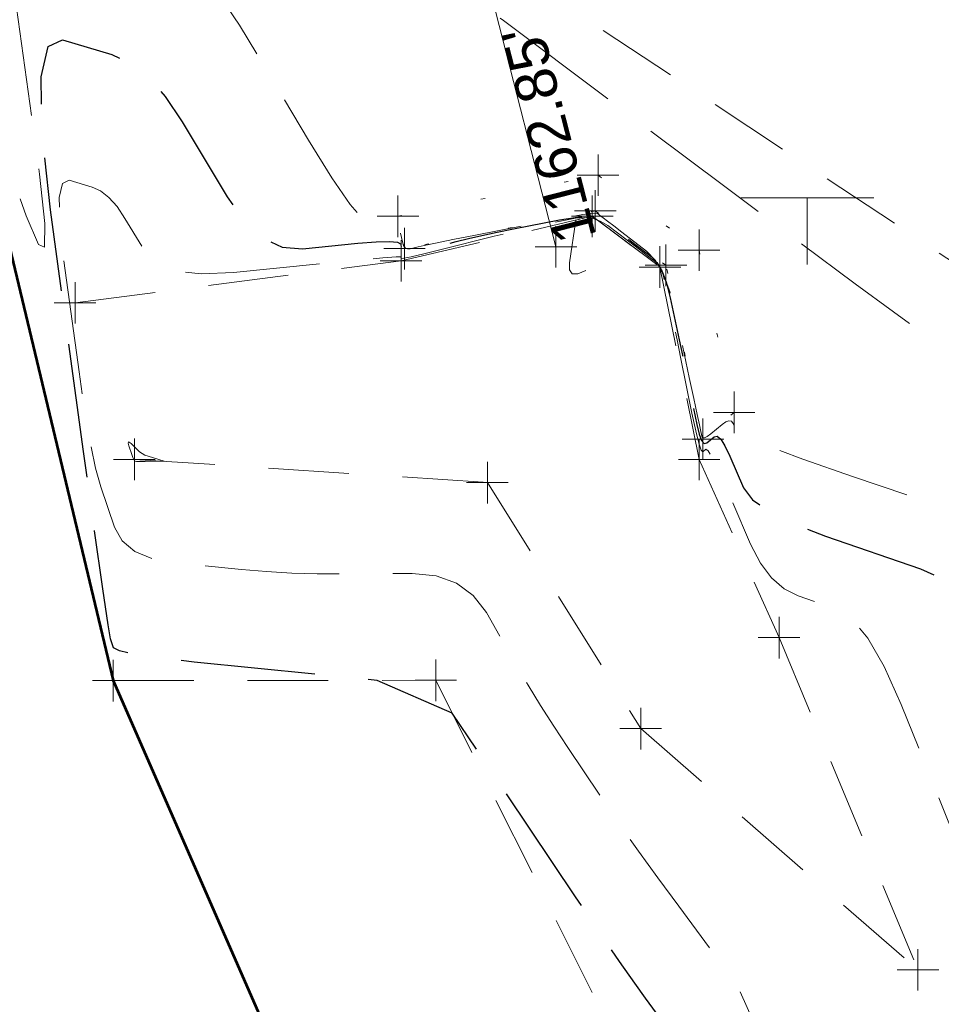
# Model space of a CAD drawing. Extents: x 2324380 to 2325559, y 691096 to 693386.
# Tile 47 of 92: x 2325053 to 2325075, y 692025 to 692048. Entities that reach past the tile are written whole.
import ezdxf
from ezdxf.enums import TextEntityAlignment as Align

# ---------------------------------------------------------------- set-up
doc = ezdxf.new("R2010")
doc.units = 0
doc.header["$MEASUREMENT"] = 0
for name, pattern in [('DGN Style 1', [1.942461, 0.003232, -1.939229]), ('DGN Style 2', [3.232049, 1.939229, -1.29282]), ('DGN Style 3', [4.524869, 3.232049, -1.29282]), ('DGN Style 5', [2.262434, 0.969615, -1.29282]), ('stormlineex', [0])]:
    doc.linetypes.add(name, pattern=pattern)
for name, color, linetype, lineweight in [('DR_X_Elev_Flow', 151, 'Continuous', 0), ('DR_X_Headwall', 120, 'DGN Style 1', 0), ('DR_X_Storm_Sewer', 151, 'DGN Style 5', 0), ('DT_X_Contour_Major', 132, 'DGN Style 3', 30), ('DT_X_Contour_Minor', 136, 'DGN Style 3', 0), ('DT_X_Terrain_Ground_Line', 92, 'DGN Style 3', 13), ('SN_X_Public', 3, 'Continuous', 0), ('SV_X_Toe_of_Slope', 193, 'DGN Style 2', 0), ('SV_X_Top_of_Bank', 97, 'DGN Style 2', 0)]:
    doc.layers.add(name, color=color, linetype=linetype, lineweight=lineweight)
doc.layers.add('SC_Scratch1 (Construction)', color=7, linetype='Continuous', lineweight=0, plot=False)
doc.layers.add('SV_X_Terrain_Boundary', color=7, linetype='Continuous', lineweight=53, plot=False)
doc.layers.add('SV_X_Shot_Marker (Construction)', color=40, linetype='Continuous', lineweight=0, transparency=0.5)
doc.styles.add('Style-Arial', font='arial.ttf')

# ---------------------------------------------------------------- blocks, each defined once
blk = doc.blocks.new('SVPT')
at = {"layer": 'SV_X_Shot_Marker (Construction)', "transparency": 33554495}
for p, q in [((0, 0.025), (0, -0.025)), ((-0.025, 0), (0.025, 0))]:
    blk.add_line(p, q, dxfattribs=at)
blk.add_point((0, 0), dxfattribs=at)
blk = doc.blocks.new('SVPT_1')
at = {"layer": 'SV_X_Shot_Marker (Construction)', "transparency": 33554495}
for p, q in [((0, 0.025), (0, -0.025)), ((-0.025, 0), (0.025, 0))]:
    blk.add_line(p, q, dxfattribs=at)
blk.add_point((0, 0), dxfattribs=at)
blk = doc.blocks.new('SGN1P_2')
at = {"layer": 'SN_X_Public', "color": 3, "linetype": 'Continuous', "lineweight": 0}
for p, q in [((0, 0.08), (0, -0.08)), ((0, 0), (-0.08, 0))]:
    blk.add_line(p, q, dxfattribs=at)
blk = doc.blocks.new('SVPT_557')
at = {"layer": 'SV_X_Shot_Marker (Construction)', "transparency": 33554495}
for p, q in [((0, 0.025), (0, -0.025)), ((-0.025, 0), (0.025, 0))]:
    blk.add_line(p, q, dxfattribs=at)
blk.add_point((0, 0), dxfattribs=at)
blk = doc.blocks.new('SVPT_558')
at = {"layer": 'SV_X_Shot_Marker (Construction)', "transparency": 33554495}
for p, q in [((0, 0.025), (0, -0.025)), ((-0.025, 0), (0.025, 0))]:
    blk.add_line(p, q, dxfattribs=at)
blk.add_point((0, 0), dxfattribs=at)
blk = doc.blocks.new('SVPT_559')
at = {"layer": 'SV_X_Shot_Marker (Construction)', "transparency": 33554495}
for p, q in [((0, 0.025), (0, -0.025)), ((-0.025, 0), (0.025, 0))]:
    blk.add_line(p, q, dxfattribs=at)
blk.add_point((0, 0), dxfattribs=at)
blk = doc.blocks.new('SVPT_560')
at = {"layer": 'SV_X_Shot_Marker (Construction)', "transparency": 33554495}
for p, q in [((0, 0.025), (0, -0.025)), ((-0.025, 0), (0.025, 0))]:
    blk.add_line(p, q, dxfattribs=at)
blk.add_point((0, 0), dxfattribs=at)
blk = doc.blocks.new('SVPT_561')
at = {"layer": 'SV_X_Shot_Marker (Construction)', "transparency": 33554495}
for p, q in [((0, 0.025), (0, -0.025)), ((-0.025, 0), (0.025, 0))]:
    blk.add_line(p, q, dxfattribs=at)
blk.add_point((0, 0), dxfattribs=at)
blk = doc.blocks.new('SVPT_562')
at = {"layer": 'SV_X_Shot_Marker (Construction)', "transparency": 33554495}
for p, q in [((0, 0.025), (0, -0.025)), ((-0.025, 0), (0.025, 0))]:
    blk.add_line(p, q, dxfattribs=at)
blk.add_point((0, 0), dxfattribs=at)
blk = doc.blocks.new('SVPT_563')
at = {"layer": 'SV_X_Shot_Marker (Construction)', "transparency": 33554495}
for p, q in [((0, 0.025), (0, -0.025)), ((-0.025, 0), (0.025, 0))]:
    blk.add_line(p, q, dxfattribs=at)
blk.add_point((0, 0), dxfattribs=at)
blk = doc.blocks.new('SVPT_564')
at = {"layer": 'SV_X_Shot_Marker (Construction)', "transparency": 33554495}
for p, q in [((0, 0.025), (0, -0.025)), ((-0.025, 0), (0.025, 0))]:
    blk.add_line(p, q, dxfattribs=at)
blk.add_point((0, 0), dxfattribs=at)
blk = doc.blocks.new('SVPT_565')
at = {"layer": 'SV_X_Shot_Marker (Construction)', "transparency": 33554495}
for p, q in [((0, 0.025), (0, -0.025)), ((-0.025, 0), (0.025, 0))]:
    blk.add_line(p, q, dxfattribs=at)
blk.add_point((0, 0), dxfattribs=at)
blk = doc.blocks.new('SVPT_566')
at = {"layer": 'SV_X_Shot_Marker (Construction)', "transparency": 33554495}
for p, q in [((0, 0.025), (0, -0.025)), ((-0.025, 0), (0.025, 0))]:
    blk.add_line(p, q, dxfattribs=at)
blk.add_point((0, 0), dxfattribs=at)
blk = doc.blocks.new('SVPT_567')
at = {"layer": 'SV_X_Shot_Marker (Construction)', "transparency": 33554495}
for p, q in [((0, 0.025), (0, -0.025)), ((-0.025, 0), (0.025, 0))]:
    blk.add_line(p, q, dxfattribs=at)
blk.add_point((0, 0), dxfattribs=at)
blk = doc.blocks.new('SVPT_568')
at = {"layer": 'SV_X_Shot_Marker (Construction)', "transparency": 33554495}
for p, q in [((0, 0.025), (0, -0.025)), ((-0.025, 0), (0.025, 0))]:
    blk.add_line(p, q, dxfattribs=at)
blk.add_point((0, 0), dxfattribs=at)
blk = doc.blocks.new('PIO_9')
at = {"layer": 'DR_X_Elev_Flow', "lineweight": 13}
for p, q in [((0, 0.025), (0, -0.025)), ((-0.025, 0), (0.025, 0))]:
    blk.add_line(p, q, dxfattribs=at)
blk.add_point((0, 0), dxfattribs=at)
blk = doc.blocks.new('SVPT_569')
at = {"layer": 'SV_X_Shot_Marker (Construction)', "transparency": 33554495}
for p, q in [((0, 0.025), (0, -0.025)), ((-0.025, 0), (0.025, 0))]:
    blk.add_line(p, q, dxfattribs=at)
blk.add_point((0, 0), dxfattribs=at)
blk = doc.blocks.new('SVPT_570')
at = {"layer": 'SV_X_Shot_Marker (Construction)', "transparency": 33554495}
for p, q in [((0, 0.025), (0, -0.025)), ((-0.025, 0), (0.025, 0))]:
    blk.add_line(p, q, dxfattribs=at)
blk.add_point((0, 0), dxfattribs=at)
blk = doc.blocks.new('SVPT_571')
at = {"layer": 'SV_X_Shot_Marker (Construction)', "transparency": 33554495}
for p, q in [((0, 0.025), (0, -0.025)), ((-0.025, 0), (0.025, 0))]:
    blk.add_line(p, q, dxfattribs=at)
blk.add_point((0, 0), dxfattribs=at)
blk = doc.blocks.new('SVPT_572')
at = {"layer": 'SV_X_Shot_Marker (Construction)', "transparency": 33554495}
for p, q in [((0, 0.025), (0, -0.025)), ((-0.025, 0), (0.025, 0))]:
    blk.add_line(p, q, dxfattribs=at)
blk.add_point((0, 0), dxfattribs=at)
blk = doc.blocks.new('SVPT_573')
at = {"layer": 'SV_X_Shot_Marker (Construction)', "transparency": 33554495}
for p, q in [((0, 0.025), (0, -0.025)), ((-0.025, 0), (0.025, 0))]:
    blk.add_line(p, q, dxfattribs=at)
blk.add_point((0, 0), dxfattribs=at)
blk = doc.blocks.new('SVPT_574')
at = {"layer": 'SV_X_Shot_Marker (Construction)', "transparency": 33554495}
for p, q in [((0, 0.025), (0, -0.025)), ((-0.025, 0), (0.025, 0))]:
    blk.add_line(p, q, dxfattribs=at)
blk.add_point((0, 0), dxfattribs=at)
blk = doc.blocks.new('SVPT_575')
at = {"layer": 'SV_X_Shot_Marker (Construction)', "transparency": 33554495}
for p, q in [((0, 0.025), (0, -0.025)), ((-0.025, 0), (0.025, 0))]:
    blk.add_line(p, q, dxfattribs=at)
blk.add_point((0, 0), dxfattribs=at)
blk = doc.blocks.new('*U775', base_point=(2325132.483, 691830.476, 1167.424))
at = {"layer": 'DT_X_Contour_Major', "elevation": 1165, "flags": 128}
blk.add_lwpolyline([(2325062.225, 692016.679), (2325074.373, 691999.657), (2325070.632, 692016.453), (2325069.905, 692019.637), (2325069.327, 692021.991), (2325068.898, 692023.513), (2325068.618, 692024.206), (2325068.071, 692024.944), (2325067.812, 692025.305), (2325067.445, 692025.832), (2325066.971, 692026.528), (2325066.39, 692027.39), (2325063.425, 692031.805), (2325061.616, 692032.595), (2325057.216, 692033.036), (2325056.388, 692033.129), (2325055.789, 692033.217), (2325055.419, 692033.302), (2325055.277, 692033.382), (2325055.206, 692033.592), (2325055.146, 692033.933), (2325055.017, 692034.799), (2325054.821, 692036.19), (2325054.557, 692038.106), (2325053.763, 692043.914), (2325053.558, 692045.803), (2325053.538, 692047.115), (2325053.703, 692047.849), (2325054.053, 692048.006), (2325055.234, 692047.655), (2325055.672, 692047.455), (2325056.101, 692047.119), (2325056.52, 692046.646), (2325056.931, 692046.038), (2325058.012, 692044.233), (2325058.429, 692043.647), (2325058.87, 692043.243), (2325059.334, 692043.02), (2325059.822, 692042.979), (2325061.155, 692043.112), (2325061.594, 692043.148), (2325061.911, 692043.158), (2325062.105, 692043.142), (2325062.178, 692043.098), (2325062.209, 692042.947), (2325062.254, 692042.907), (2325062.364, 692042.897), (2325062.541, 692042.919), (2325062.783, 692042.972), (2325063.518, 692043.155), (2325063.811, 692043.226), (2325064.138, 692043.3), (2325064.501, 692043.377), (2325064.898, 692043.457), (2325066.004, 692043.675), (2325066.38, 692043.737), (2325066.677, 692043.759), (2325066.897, 692043.741), (2325067.039, 692043.684), (2325067.313, 692043.477), (2325067.422, 692043.395), (2325067.542, 692043.304), (2325067.672, 692043.204), (2325067.814, 692043.095), (2325068.207, 692042.793), (2325068.346, 692042.647), (2325068.469, 692042.433), (2325068.575, 692042.152), (2325068.665, 692041.804), (2325068.883, 692040.786), (2325068.962, 692040.418), (2325069.033, 692040.077), (2325069.099, 692039.764), (2325069.157, 692039.477), (2325069.305, 692038.749), (2325069.361, 692038.516), (2325069.42, 692038.366), (2325069.482, 692038.298), (2325069.545, 692038.312), (2325069.719, 692038.458), (2325069.792, 692038.47), (2325069.879, 692038.397), (2325069.981, 692038.238), (2325070.098, 692037.994), (2325070.43, 692037.228), (2325070.647, 692036.94), (2325071.046, 692036.65), (2325071.63, 692036.358), (2325072.397, 692036.065), (2325074.687, 692035.28), (2325075.477, 692034.928), (2325076.128, 692034.462), (2325076.641, 692033.881), (2325077.014, 692033.185), (2325077.826, 692031.177), (2325078.127, 692030.451), (2325078.42, 692029.78), (2325078.704, 692029.164), (2325078.98, 692028.603), (2325079.707, 692027.18), (2325079.95, 692026.707), (2325080.133, 692026.354), (2325080.256, 692026.121), (2325080.319, 692026.009), (2325080.409, 692025.871), (2325080.453, 692025.774), (2325080.52, 692025.585), (2325080.609, 692025.305), (2325080.72, 692024.933), (2325081.044, 692023.821), (2325081.135, 692023.436), (2325081.165, 692023.115), (2325081.134, 692022.859), (2325081.041, 692022.667), (2325080.713, 692022.24), (2325080.668, 692021.862), (2325080.781, 692021.047), (2325081.05, 692019.795), (2325081.476, 692018.107), (2325082.822, 692013.021), (2325083.398, 692010.755), (2325084.117, 692007.773), (2325084.979, 692004.073), (2325085.984, 691999.657), (2325088.855, 691986.923), (2325089.859, 691982.534), (2325090.718, 691978.917), (2325091.43, 691976.071), (2325091.998, 691973.996), (2325093.317, 691969.493), (2325093.786, 691967.876), (2325094.203, 691966.401), (2325094.568, 691965.069), (2325094.881, 691963.879), (2325095.646, 691960.897), (2325096.033, 691959.438), (2325096.619, 691957.301), (2325097.405, 691954.484), (2325098.39, 691950.988), (2325101.284, 691940.76), (2325102.264, 691937.272), (2325103.036, 691934.479), (2325103.599, 691932.381), (2325103.952, 691930.978), (2325104.616, 691928.162), (2325104.892, 691927.01), (2325105.219, 691925.665), (2325105.6, 691924.128), (2325106.032, 691922.398), (2325107.256, 691917.527), (2325107.719, 691915.375), (2325108.193, 691912.573), (2325108.677, 691909.121), (2325109.17, 691905.019), (2325110.499, 691893.213), (2325110.987, 691889.127), (2325111.455, 691885.726), (2325111.904, 691883.008), (2325112.332, 691880.974), (2325113.447, 691876.463), (2325113.863, 691874.76), (2325114.276, 691873.038), (2325114.684, 691871.294), (2325115.089, 691869.53), (2325116.164, 691864.798), (2325116.707, 691862.833), (2325117.531, 691860.486), (2325118.636, 691857.757), (2325120.022, 691854.646), (2325124.092, 691845.84), (2325125.484, 691842.67), (2325126.608, 691839.765), (2325127.463, 691837.124), (2325128.051, 691834.747), (2325129.261, 691828.763), (2325129.658, 691826.762), (2325129.94, 691825.25), (2325130.108, 691824.226), (2325130.161, 691823.69), (2325130.15, 691822.912), (2325130.115, 691822.513), (2325130.018, 691821.9), (2325129.858, 691821.073), (2325129.637, 691820.033), (2325128.962, 691816.972), (2325128.714, 691816.019), (2325128.475, 691815.456), (2325128.245, 691815.281), (2325128.025, 691815.496), (2325127.45, 691816.587), (2325127.255, 691816.94), (2325127.1, 691817.182), (2325126.987, 691817.311), (2325126.914, 691817.329), (2325126.776, 691817.228), (2325126.712, 691817.188), (2325126.627, 691817.142), (2325126.52, 691817.091), (2325126.39, 691817.034), (2325126.016, 691816.876), (2325125.9, 691816.807), (2325125.834, 691816.718), (2325125.818, 691816.61), (2325125.851, 691816.482), (2325126.006, 691816.114), (2325126.104, 691815.892), (2325126.281, 691815.502), (2325126.537, 691814.945), (2325126.873, 691814.219), (2325127.873, 691812.06), (2325128.235, 691811.284), (2325128.571, 691810.576), (2325128.882, 691809.937), (2325129.166, 691809.365), (2325129.891, 691807.932), (2325130.147, 691807.429), (2325130.372, 691806.994), (2325130.566, 691806.629), (2325130.729, 691806.333), (2325131.123, 691805.635), (2325131.289, 691805.33), (2325131.495, 691804.937), (2325131.739, 691804.457), (2325132.021, 691803.889), (2325132.826, 691802.26), (2325133.108, 691801.683), (2325133.352, 691801.176), (2325133.558, 691800.739), (2325133.724, 691800.371), (2325134.118, 691799.482), (2325134.194, 691799.105), (2325134.127, 691798.64), (2325133.918, 691798.087), (2325133.566, 691797.447), (2325131.592, 691794.256), (2325132.162, 691793.724), (2325132.275, 691793.624), (2325132.369, 691793.552), (2325132.446, 691793.508), (2325132.504, 691793.491), (2325132.732, 691793.48), (2325133.499, 691794.563), (2325133.701, 691794.563), (2325133.98, 691794.101), (2325134.336, 691793.176), (2325134.769, 691791.788), (2325136.024, 691787.47), (2325136.425, 691785.995), (2325136.684, 691784.809), (2325136.803, 691783.912), (2325136.781, 691783.304), (2325136.534, 691782.067), (2325136.503, 691781.176), (2325136.595, 691779.428), (2325136.809, 691776.823), (2325137.146, 691773.363), (2325138.209, 691762.993), (2325138.594, 691759.363), (2325138.952, 691756.247), (2325139.284, 691753.646), (2325139.588, 691751.561), (2325140.365, 691746.687), (2325140.654, 691744.879), (2325140.94, 691743.109), (2325141.223, 691741.378), (2325141.503, 691739.686), (2325142.244, 691735.225), (2325142.601, 691733.058), (2325143.117, 691729.9), (2325143.791, 691725.752), (2325144.624, 691720.615), (2325147.056, 691705.594), (2325147.869, 691700.556), (2325148.482, 691696.705), (2325148.897, 691694.042), (2325149.113, 691692.567), (2325149.423, 691690.218), (2325149.534, 691689.362), (2325149.634, 691688.555), (2325149.724, 691687.797), (2325149.803, 691687.089), (2325150, 691685.265), (2325150.101, 691684.402), (2325150.255, 691683.183), (2325150.462, 691681.606), (2325150.723, 691679.672), (2325152.066, 691669.814), (2325148.68, 691677.539), (2325147.992, 691679.115), (2325147.379, 691680.533), (2325146.842, 691681.791), (2325146.38, 691682.891), (2325145.248, 691685.612), (2325144.562, 691687.462), (2325143.353, 691690.97), (2325141.622, 691696.137), (2325139.367, 691702.962), (2325127.625, 691738.682), (2325108.003, 691727.732)], dxfattribs=at)
at = {"layer": 'DT_X_Contour_Minor', "flags": 128}
for points, elevation in [([(2325046.258, 692070.252), (2325050.294, 692059.172), (2325051.048, 692057.111), (2325051.582, 692055.677), (2325051.895, 692054.87), (2325051.987, 692054.689), (2325051.939, 692055.043), (2325052.037, 692055.125), (2325052.369, 692055.106), (2325052.935, 692054.986), (2325053.734, 692054.764), (2325056.176, 692054.037), (2325056.999, 692053.762), (2325057.637, 692053.483), (2325058.088, 692053.201), (2325058.354, 692052.914), (2325058.815, 692052.145), (2325058.994, 692051.891), (2325059.187, 692051.705), (2325059.392, 692051.587), (2325059.611, 692051.538), (2325060.211, 692051.498), (2325060.658, 692051.297), (2325061.547, 692050.726), (2325062.879, 692049.785), (2325064.654, 692048.473), (2325069.977, 692044.48), (2325071.759, 692043.147), (2325073.111, 692042.14), (2325074.034, 692041.461), (2325074.527, 692041.109), (2325075.271, 692040.606), (2325075.534, 692040.397), (2325075.766, 692040.146), (2325075.967, 692039.854), (2325076.136, 692039.52), (2325076.546, 692038.573), (2325076.785, 692038.227), (2325077.195, 692037.898), (2325077.776, 692037.585), (2325078.529, 692037.29), (2325080.763, 692036.524), (2325081.507, 692036.246), (2325082.063, 692035.987), (2325082.431, 692035.745), (2325082.612, 692035.522), (2325082.842, 692034.952), (2325082.993, 692034.618), (2325083.272, 692034.044), (2325083.679, 692033.23), (2325084.215, 692032.175), (2325085.814, 692029.043), (2325086.348, 692028.001), (2325086.751, 692027.224), (2325087.022, 692026.713), (2325087.161, 692026.466), (2325087.359, 692026.162), (2325087.457, 692025.948), (2325087.604, 692025.532), (2325087.799, 692024.916), (2325088.043, 692024.098), (2325088.757, 692021.648), (2325088.988, 692020.84), (2325089.144, 692020.251), (2325089.226, 692019.882), (2325089.233, 692019.733), (2325089.152, 692019.628), (2325089.261, 692019.079), (2325089.65, 692017.512), (2325090.319, 692014.927), (2325091.268, 692011.323), (2325094.17, 692000.355), (2325095.142, 691996.666), (2325095.883, 691993.828), (2325096.392, 691991.838), (2325096.669, 691990.699), (2325097.098, 691988.793), (2325097.377, 691987.696), (2325097.893, 691985.834), (2325098.644, 691983.207), (2325099.632, 691979.815), (2325102.581, 691969.749), (2325103.602, 691966.24), (2325104.451, 691963.263), (2325105.131, 691960.816), (2325105.639, 691958.901), (2325106.768, 691954.504), (2325107.179, 691952.895), (2325107.566, 691951.366), (2325107.927, 691949.917), (2325108.265, 691948.548), (2325109.131, 691945.006), (2325109.463, 691943.641), (2325109.81, 691942.204), (2325110.17, 691940.695), (2325110.545, 691939.113), (2325111.563, 691934.799), (2325112.017, 691932.902), (2325112.618, 691930.448), (2325113.366, 691927.436), (2325114.259, 691923.867), (2325116.837, 691913.604), (2325117.686, 691910.209), (2325118.299, 691907.719), (2325118.678, 691906.135), (2325118.821, 691905.458), (2325118.888, 691904.858), (2325118.978, 691904.389), (2325119.195, 691903.431), (2325119.541, 691901.985), (2325120.016, 691900.051), (2325122.529, 691889.882), (2325124.174, 691883.212), (2325124.568, 691881.583), (2325125.046, 691879.555), (2325125.608, 691877.129), (2325126.253, 691874.304), (2325128.085, 691866.238), (2325128.713, 691863.511), (2325129.222, 691861.381), (2325129.613, 691859.847), (2325129.886, 691858.91), (2325130.457, 691857.207), (2325130.637, 691856.643), (2325130.749, 691856.23), (2325130.794, 691855.967), (2325130.772, 691855.854), (2325130.622, 691855.753), (2325130.651, 691855.329), (2325130.852, 691854.13), (2325131.223, 691852.157), (2325131.766, 691849.409), (2325133.443, 691841.05), (2325134.015, 691838.22), (2325134.473, 691835.998), (2325134.817, 691834.384), (2325135.048, 691833.379), (2325135.513, 691831.51), (2325135.713, 691830.731), (2325135.965, 691829.796), (2325136.269, 691828.704), (2325136.624, 691827.455), (2325137.641, 691823.918), (2325138.039, 691822.421), (2325138.471, 691820.585), (2325138.936, 691818.409), (2325139.435, 691815.893), (2325140.81, 691808.731), (2325141.319, 691806.039), (2325141.813, 691803.334), (2325142.292, 691800.616), (2325142.757, 691797.885), (2325143.977, 691790.584), (2325144.388, 691787.952), (2325144.704, 691785.531), (2325144.927, 691783.32), (2325145.056, 691781.321), (2325145.44, 691772.482), (2325145.444, 691772.204), (2325145.446, 691772.146), (2325145.452, 691772.091), (2325145.46, 691772.04), (2325145.472, 691771.993), (2325145.508, 691771.87), (2325145.519, 691771.83), (2325145.528, 691771.8), (2325145.532, 691771.782), (2325145.534, 691771.774), (2325145.533, 691771.769), (2325145.532, 691771.765), (2325145.533, 691771.757), (2325145.534, 691771.745), (2325145.535, 691771.73), (2325145.54, 691771.683), (2325145.628, 691771.127), (2325145.888, 691769.492), (2325146.319, 691766.779), (2325146.923, 691762.989), (2325148.763, 691751.443), (2325149.448, 691747.159), (2325150.126, 691742.967), (2325150.797, 691738.866), (2325151.459, 691734.858), (2325153.214, 691724.291), (2325153.797, 691720.783), (2325154.228, 691718.186), (2325154.507, 691716.499), (2325154.635, 691715.723), (2325154.774, 691714.866), (2325154.883, 691714.108), (2325155.104, 691712.475), (2325155.439, 691709.969), (2325155.886, 691706.589), (2325157.23, 691696.41), (2325157.711, 691692.699), (2325158.146, 691689.202), (2325158.535, 691685.918), (2325158.878, 691682.848), (2325159.731, 691674.945), (2325160.042, 691672.129), (2325160.333, 691669.611), (2325160.604, 691667.39), (2325160.855, 691665.465), (2325161.5, 691660.73), (2325161.731, 691658.997), (2325161.94, 691657.351), (2325162.127, 691655.792), (2325162.292, 691654.319), (2325162.704, 691650.506), (2325162.846, 691649.238), (2325162.965, 691648.294), (2325163.059, 691647.673), (2325163.13, 691647.377), (2325163.288, 691647.017), (2325163.323, 691646.868), (2325163.312, 691646.69), (2325163.254, 691646.485), (2325163.149, 691646.251), (2325162.807, 691645.589), (2325162.575, 691645.327), (2325162.138, 691645.034), (2325161.494, 691644.713), (2325160.645, 691644.362), (2325158.105, 691643.386), (2325157.151, 691643.225), (2325156.195, 691643.471), (2325155.236, 691644.126), (2325154.275, 691645.19), (2325151.71, 691648.569), (2325150.829, 691649.766), (2325150.112, 691650.823), (2325149.557, 691651.74), (2325149.166, 691652.517), (2325148.34, 691654.401), (2325148.037, 691655.095), (2325147.748, 691655.767), (2325147.473, 691656.414), (2325147.211, 691657.038), (2325146.023, 691659.896)], 1167), ([(2325051.48, 692048.431), (2325053.177, 692043.77), (2325053.47, 692043.084), (2325053.62, 692043.023), (2325053.628, 692043.588), (2325053.494, 692044.778), (2325052.946, 692048.785), (2325052.851, 692050.074), (2325052.977, 692050.937), (2325053.325, 692051.374), (2325053.894, 692051.385), (2325055.705, 692050.846), (2325056.377, 692050.539), (2325057.035, 692050.023), (2325057.679, 692049.298), (2325058.308, 692048.365), (2325059.967, 692045.596), (2325060.528, 692044.69), (2325060.969, 692044.046), (2325061.288, 692043.665), (2325061.486, 692043.547), (2325061.852, 692043.584), (2325061.975, 692043.583), (2325062.068, 692043.554), (2325062.133, 692043.497), (2325062.168, 692043.411), (2325062.223, 692043.145), (2325062.25, 692043.059), (2325062.291, 692043.004), (2325062.344, 692042.978), (2325062.411, 692042.981), (2325062.605, 692043.03), (2325062.746, 692043.061), (2325063.023, 692043.118), (2325063.435, 692043.201), (2325063.982, 692043.309), (2325065.623, 692043.633), (2325066.166, 692043.736), (2325066.562, 692043.803), (2325066.812, 692043.835), (2325066.916, 692043.829), (2325066.998, 692043.768), (2325067.052, 692043.726), (2325067.155, 692043.647), (2325067.306, 692043.532), (2325067.505, 692043.379), (2325068.099, 692042.922), (2325068.31, 692042.7), (2325068.496, 692042.376), (2325068.656, 692041.952), (2325068.792, 692041.425), (2325069.122, 692039.886), (2325069.232, 692039.374), (2325069.313, 692038.993), (2325069.366, 692038.741), (2325069.392, 692038.62), (2325069.422, 692038.471), (2325069.444, 692038.433), (2325069.489, 692038.43), (2325069.556, 692038.462), (2325069.645, 692038.529), (2325069.913, 692038.754), (2325070.005, 692038.819), (2325070.079, 692038.844), (2325070.136, 692038.831), (2325070.177, 692038.777), (2325070.261, 692038.584), (2325070.459, 692038.461), (2325070.99, 692038.241), (2325071.855, 692037.921), (2325073.053, 692037.503), (2325076.693, 692036.256), (2325077.911, 692035.786), (2325078.837, 692035.313), (2325079.471, 692034.835), (2325079.813, 692034.354), (2325080.334, 692033.064), (2325080.56, 692032.534), (2325080.846, 692031.912), (2325081.192, 692031.197), (2325081.598, 692030.389), (2325082.761, 692028.112), (2325083.149, 692027.354), (2325083.442, 692026.789), (2325083.639, 692026.417), (2325083.74, 692026.238), (2325083.884, 692026.017), (2325083.955, 692025.861), (2325084.062, 692025.559), (2325084.204, 692025.11), (2325084.381, 692024.516), (2325084.901, 692022.735), (2325085.062, 692022.138), (2325085.155, 692021.683), (2325085.18, 692021.37), (2325085.137, 692021.2), (2325084.932, 692020.934), (2325084.965, 692020.471), (2325085.216, 692019.28), (2325085.685, 692017.361), (2325086.372, 692014.715), (2325088.496, 692006.688), (2325089.27, 692003.711), (2325090, 692000.8), (2325090.685, 691997.956), (2325091.326, 691995.178), (2325092.977, 691987.858), (2325093.618, 691985.115), (2325094.305, 691982.375), (2325095.037, 691979.639), (2325095.815, 691976.906), (2325097.949, 691969.621), (2325098.707, 691967.005), (2325099.382, 691964.619), (2325099.972, 691962.464), (2325100.478, 691960.539), (2325101.717, 691955.715), (2325102.189, 691953.9), (2325102.675, 691952.074), (2325103.177, 691950.237), (2325103.694, 691948.389), (2325105.092, 691943.447), (2325105.599, 691941.62), (2325106.072, 691939.847), (2325106.511, 691938.127), (2325106.915, 691936.46), (2325107.946, 691932.087), (2325108.374, 691930.297), (2325108.883, 691928.208), (2325109.474, 691925.82), (2325110.146, 691923.132), (2325112.046, 691915.565), (2325112.703, 691912.792), (2325113.246, 691910.146), (2325113.677, 691907.628), (2325113.995, 691905.238), (2325114.694, 691899.035), (2325115.004, 691896.67), (2325115.412, 691894.227), (2325115.918, 691891.706), (2325116.521, 691889.106), (2325118.261, 691882.069), (2325118.91, 691879.415), (2325119.553, 691876.728), (2325120.191, 691874.009), (2325120.822, 691871.258), (2325122.498, 691863.878), (2325123.139, 691861.259), (2325123.806, 691858.937), (2325124.498, 691856.912), (2325125.215, 691855.184), (2325127.162, 691850.972), (2325127.878, 691849.205), (2325128.569, 691847.061), (2325129.232, 691844.54), (2325129.869, 691841.644), (2325131.532, 691833.418), (2325132.077, 691830.702), (2325132.466, 691828.721), (2325132.699, 691827.477), (2325132.775, 691826.968), (2325132.77, 691826.593), (2325132.71, 691826.201), (2325132.531, 691825.307), (2325132.234, 691823.911), (2325131.819, 691822.012), (2325130.555, 691816.279), (2325130.122, 691814.432), (2325129.772, 691813.191), (2325129.504, 691812.557), (2325129.318, 691812.528), (2325128.643, 691813.809), (2325128.322, 691813.591), (2325128.249, 691813.541), (2325128.169, 691813.484), (2325128.082, 691813.42), (2325127.988, 691813.35), (2325127.531, 691813.006), (2325128.38, 691811.174), (2325128.583, 691810.743), (2325128.829, 691810.235), (2325129.118, 691809.65), (2325129.451, 691808.989), (2325130.394, 691807.124), (2325130.709, 691806.502), (2325130.946, 691806.035), (2325131.107, 691805.722), (2325131.191, 691805.565), (2325131.311, 691805.352), (2325131.403, 691805.175), (2325131.59, 691804.804), (2325131.87, 691804.24), (2325132.245, 691803.482), (2325133.371, 691801.203), (2325133.745, 691800.444), (2325134.024, 691799.875), (2325134.208, 691799.497), (2325134.296, 691799.309), (2325134.405, 691799.062), (2325134.427, 691798.958), (2325134.408, 691798.829), (2325134.35, 691798.675), (2325134.253, 691798.498), (2325133.705, 691797.612), (2325133.863, 691797.465), (2325133.917, 691797.436), (2325134.012, 691797.412), (2325134.147, 691797.395), (2325134.323, 691797.382), (2325135.237, 691797.337), (2325135.432, 691797.612), (2325135.576, 691797.293), (2325135.924, 691796.221), (2325136.478, 691794.394), (2325137.236, 691791.812), (2325139.53, 691783.922), (2325140.277, 691781.304), (2325140.797, 691779.368), (2325141.09, 691778.113), (2325141.157, 691777.539), (2325141.033, 691776.918), (2325141.018, 691776.47), (2325141.064, 691775.592), (2325141.171, 691774.284), (2325141.341, 691772.546), (2325141.874, 691767.338), (2325142.111, 691765.245), (2325142.42, 691762.869), (2325142.801, 691760.213), (2325143.256, 691757.275), (2325144.564, 691749.065), (2325145.051, 691746.019), (2325145.533, 691743.038), (2325146.01, 691740.122), (2325146.481, 691737.272), (2325147.729, 691729.758), (2325148.199, 691726.92), (2325148.672, 691724.043), (2325149.149, 691721.126), (2325149.63, 691718.169), (2325150.915, 691710.23), (2325151.376, 691707.332), (2325151.793, 691704.59), (2325152.168, 691702.006), (2325152.499, 691699.578), (2325153.326, 691693.314), (2325153.622, 691691.031), (2325153.89, 691688.879), (2325154.129, 691686.858), (2325154.34, 691684.968), (2325154.866, 691680.105), (2325155.112, 691677.97), (2325155.455, 691675.213), (2325155.896, 691671.833), (2325156.435, 691667.832), (2325158.001, 691656.331), (2325158.518, 691652.526), (2325158.895, 691649.734), (2325159.133, 691647.957), (2325159.23, 691647.194), (2325159.304, 691646.511), (2325159.33, 691646.285), (2325159.351, 691646.116), (2325159.368, 691646.005), (2325159.38, 691645.951), (2325159.409, 691645.887), (2325159.415, 691645.86), (2325159.413, 691645.829), (2325159.403, 691645.792), (2325159.384, 691645.75), (2325159.323, 691645.631), (2325159.281, 691645.584), (2325159.203, 691645.532), (2325159.088, 691645.475), (2325158.936, 691645.412), (2325158.481, 691645.237), (2325158.31, 691645.208), (2325158.139, 691645.252), (2325157.968, 691645.37), (2325157.796, 691645.56), (2325157.336, 691646.165), (2325157.007, 691646.77), (2325156.364, 691648.134), (2325155.407, 691650.254), (2325154.137, 691653.133), (2325150.33, 691661.818), (2325148.939, 691665.008), (2325147.623, 691668.064), (2325146.38, 691670.986), (2325145.211, 691673.775), (2325142.193, 691681.032), (2325141.195, 691683.437), (2325140.463, 691685.211), (2325139.999, 691686.352), (2325139.802, 691686.862), (2325139.504, 691687.768), (2325139.007, 691687.49)], 1166), ([(2325086.96, 691951.401), (2325086.24, 691957.6), (2325086.064, 691958.923), (2325085.847, 691960.233), (2325085.588, 691961.532), (2325085.287, 691962.819), (2325084.428, 691966.234), (2325084.099, 691967.551), (2325083.755, 691968.94), (2325083.398, 691970.402), (2325083.026, 691971.937), (2325082.016, 691976.125), (2325081.498, 691978.335), (2325080.703, 691981.824), (2325079.63, 691986.592), (2325078.28, 691992.638), (2325074.31, 692010.466), (2325072.941, 692016.404), (2325071.813, 692020.85), (2325070.925, 692023.801), (2325070.277, 692025.26), (2325068.87, 692027.158), (2325068.365, 692027.845), (2325067.905, 692028.482), (2325067.492, 692029.071), (2325067.124, 692029.61), (2325066.202, 692030.981), (2325065.866, 692031.491), (2325065.548, 692031.99), (2325065.249, 692032.48), (2325064.968, 692032.96), (2325064.244, 692034.226), (2325063.928, 692034.64), (2325063.525, 692034.935), (2325063.034, 692035.111), (2325062.456, 692035.166), (2325060.796, 692035.155), (2325060.177, 692035.159), (2325059.563, 692035.178), (2325058.955, 692035.214), (2325058.352, 692035.266), (2325056.752, 692035.427), (2325056.212, 692035.525), (2325055.79, 692035.7), (2325055.488, 692035.951), (2325055.304, 692036.279), (2325054.973, 692037.255), (2325054.847, 692037.702), (2325054.718, 692038.311), (2325054.584, 692039.082), (2325054.448, 692040.016), (2325054.078, 692042.721), (2325053.982, 692043.601), (2325053.973, 692044.212), (2325054.05, 692044.555), (2325054.213, 692044.628), (2325054.763, 692044.464), (2325054.967, 692044.371), (2325055.167, 692044.214), (2325055.362, 692043.994), (2325055.553, 692043.711), (2325056.057, 692042.87), (2325056.33, 692042.605), (2325056.771, 692042.44), (2325057.381, 692042.376), (2325058.159, 692042.411), (2325060.458, 692042.64), (2325061.213, 692042.713), (2325061.753, 692042.762), (2325062.078, 692042.786), (2325062.188, 692042.785), (2325062.195, 692042.75), (2325062.257, 692042.754), (2325062.438, 692042.79), (2325062.738, 692042.86), (2325063.156, 692042.963), (2325064.43, 692043.281), (2325064.875, 692043.391), (2325065.254, 692043.481), (2325065.567, 692043.552), (2325065.814, 692043.604), (2325066.384, 692043.717), (2325066.593, 692043.737), (2325066.793, 692043.714), (2325066.983, 692043.648), (2325067.162, 692043.538), (2325067.629, 692043.186), (2325067.792, 692043.064), (2325067.928, 692042.961), (2325068.039, 692042.877), (2325068.123, 692042.812), (2325068.315, 692042.665), (2325068.383, 692042.593), (2325068.443, 692042.489), (2325068.494, 692042.352), (2325068.538, 692042.182), (2325068.644, 692041.686), (2325068.692, 692041.462), (2325068.754, 692041.162), (2325068.831, 692040.786), (2325068.923, 692040.333), (2325069.187, 692039.026), (2325069.278, 692038.6), (2325069.351, 692038.303), (2325069.407, 692038.135), (2325069.446, 692038.095), (2325069.526, 692038.162), (2325069.579, 692038.122), (2325069.679, 692037.949), (2325069.826, 692037.645), (2325070.02, 692037.21), (2325070.6, 692035.872), (2325070.834, 692035.418), (2325071.103, 692035.059), (2325071.405, 692034.795), (2325071.741, 692034.627), (2325072.682, 692034.304), (2325073.043, 692034.07), (2325073.419, 692033.611), (2325073.81, 692032.926), (2325074.216, 692032.016), (2325075.319, 692029.289), (2325075.694, 692028.367), (2325075.993, 692027.648), (2325076.216, 692027.131), (2325076.363, 692026.817), (2325076.654, 692026.249), (2325076.75, 692026.06), (2325076.824, 692025.919), (2325076.873, 692025.826), (2325076.898, 692025.781), (2325076.934, 692025.726), (2325076.952, 692025.687), (2325076.978, 692025.612), (2325077.014, 692025.5), (2325077.058, 692025.351), (2325077.188, 692024.907), (2325077.209, 692024.734), (2325077.176, 692024.547), (2325077.088, 692024.347), (2325076.946, 692024.133), (2325076.494, 692023.547), (2325076.372, 692023.254), (2325076.346, 692022.815), (2325076.415, 692022.23), (2325076.58, 692021.498), (2325077.147, 692019.354), (2325077.525, 692017.8), (2325078.234, 692014.745), (2325079.273, 692010.191), (2325080.642, 692004.136), (2325084.734, 691985.988), (2325086.1, 691979.953), (2325087.13, 691975.458), (2325087.823, 691972.502), (2325088.181, 691971.087), (2325088.685, 691969.365), (2325088.864, 691968.747), (2325089.024, 691968.183), (2325089.163, 691967.674), (2325089.283, 691967.219), (2325089.576, 691966.078), (2325089.877, 691964.977), (2325090.563, 691962.528), (2325091.633, 691958.732), (2325093.087, 691953.588), (2325097.476, 691938.073), (2325098.93, 691932.924), (2325100, 691929.111), (2325100.687, 691926.635), (2325100.99, 691925.495), (2325101.286, 691924.238), (2325101.409, 691923.723), (2325101.556, 691923.123), (2325101.725, 691922.436), (2325101.919, 691921.663), (2325102.465, 691919.488), (2325102.736, 691917.958), (2325103.14, 691915), (2325103.676, 691910.614), (2325104.345, 691904.799), (2325106.304, 691887.39), (2325106.97, 691881.584), (2325107.499, 691877.225), (2325107.889, 691874.311), (2325108.142, 691872.843), (2325108.633, 691870.856), (2325108.817, 691870.106), (2325108.998, 691869.347), (2325109.178, 691868.58), (2325109.357, 691867.803), (2325109.83, 691865.719), (2325110.275, 691864.407), (2325111.257, 691862.034), (2325112.775, 691858.601), (2325114.829, 691854.107), (2325121.021, 691840.708), (2325123.089, 691836.136), (2325124.647, 691832.469), (2325125.695, 691829.707), (2325126.233, 691827.851), (2325126.99, 691824.107), (2325127.238, 691822.823), (2325127.413, 691821.779), (2325127.516, 691820.975), (2325127.546, 691820.412), (2325127.53, 691819.231), (2325127.521, 691818.825), (2325127.505, 691818.493), (2325127.483, 691818.236), (2325127.454, 691818.054), (2325127.369, 691817.666), (2325127.338, 691817.545), (2325127.307, 691817.474), (2325127.278, 691817.452), (2325127.25, 691817.479), (2325127.177, 691817.617), (2325127.136, 691817.65), (2325127.066, 691817.644), (2325126.968, 691817.599), (2325126.842, 691817.516), (2325126.467, 691817.243), (2325126.334, 691817.15), (2325126.218, 691817.074), (2325126.117, 691817.015), (2325126.033, 691816.974), (2325125.828, 691816.888), (2325125.782, 691816.812), (2325125.795, 691816.648), (2325125.867, 691816.395), (2325125.999, 691816.055), (2325126.431, 691815.031), (2325126.606, 691814.625), (2325126.806, 691814.172), (2325127.03, 691813.675), (2325127.28, 691813.132), (2325127.978, 691811.623), (2325128.231, 691811.081), (2325128.466, 691810.587), (2325128.683, 691810.14), (2325128.882, 691809.741), (2325129.388, 691808.739), (2325129.586, 691808.355), (2325129.798, 691807.954), (2325130.025, 691807.536), (2325130.268, 691807.101), (2325130.934, 691805.919), (2325131.176, 691805.485), (2325131.4, 691805.07), (2325131.607, 691804.674), (2325131.797, 691804.297), (2325132.281, 691803.316), (2325132.472, 691802.923), (2325132.681, 691802.478), (2325132.907, 691801.981), (2325133.152, 691801.433), (2325133.83, 691799.901), (2325134, 691799.316), (2325134.005, 691798.707), (2325133.843, 691798.076), (2325133.514, 691797.421), (2325132.415, 691795.645), (2325132.038, 691795.035), (2325131.728, 691794.536), (2325131.488, 691794.148), (2325131.315, 691793.871), (2325130.947, 691793.28), (2325130.839, 691793.079), (2325130.791, 691792.917), (2325130.803, 691792.796), (2325130.876, 691792.715), (2325131.149, 691792.552), (2325131.248, 691792.488), (2325131.338, 691792.417), (2325131.419, 691792.341), (2325131.492, 691792.26), (2325131.675, 691792.033), (2325131.742, 691791.968), (2325131.803, 691791.941), (2325131.859, 691791.952), (2325131.911, 691792.002), (2325132.041, 691792.186), (2325132.094, 691792.212), (2325132.155, 691792.15), (2325132.224, 691792.001), (2325132.302, 691791.765), (2325132.519, 691791.018), (2325132.573, 691790.686), (2325132.571, 691790.251), (2325132.515, 691789.712), (2325132.404, 691789.069), (2325132.035, 691787.217), (2325131.989, 691785.881), (2325132.126, 691783.263), (2325132.447, 691779.362), (2325132.952, 691774.18), (2325134.543, 691758.649), (2325135.077, 691753.481), (2325135.484, 691749.624), (2325135.766, 691747.08), (2325135.921, 691745.847), (2325136.166, 691744.309), (2325136.257, 691743.739), (2325136.347, 691743.18), (2325136.437, 691742.634), (2325136.525, 691742.1), (2325136.759, 691740.693), (2325136.914, 691739.747), (2325137.203, 691737.966), (2325137.628, 691735.35), (2325138.187, 691731.899), (2325141.111, 691713.844), (2325134.656, 691733.926), (2325133.252, 691738.315), (2325131.808, 691742.878), (2325130.323, 691747.613), (2325128.798, 691752.522), (2325121.584, 691775.83), (2325090.375, 691770.331), (2325084.523, 691769.3), (2325080.343, 691768.563), (2325077.835, 691768.121), (2325076.999, 691767.974)], 1164), ([(2325067.724, 692043.062), (2325067.071, 692043.553), (2325066.947, 692043.645), (2325066.855, 692043.71), (2325066.794, 692043.748), (2325066.765, 692043.759), (2325066.73, 692043.752), (2325066.712, 692043.748), (2325066.686, 692043.742), (2325066.652, 692043.734), (2325066.61, 692043.723), (2325066.392, 692043.669), (2325066.242, 692042.646), (2325066.243, 692042.47), (2325066.31, 692042.381), (2325066.443, 692042.379), (2325066.642, 692042.463), (2325067.724, 692043.062)], 1163), ([(2325055.648, 692038.241), (2325055.631, 692038.304), (2325055.634, 692038.333), (2325055.657, 692038.329), (2325055.7, 692038.292), (2325055.842, 692038.148), (2325055.899, 692038.097), (2325055.963, 692038.054), (2325056.034, 692038.017), (2325056.112, 692037.988), (2325056.495, 692037.866), (2325056.042, 692037.863), (2325055.956, 692037.862), (2325055.891, 692037.862), (2325055.848, 692037.863), (2325055.826, 692037.864), (2325055.796, 692037.867), (2325055.783, 692037.878), (2325055.766, 692037.908), (2325055.745, 692037.958), (2325055.72, 692038.028), (2325055.648, 692038.241)], 1163)]:
    blk.add_lwpolyline(points, dxfattribs=dict(at, elevation=elevation))

msp = doc.modelspace()

# ---------------------------------------------------------------- linework, layer by layer
at = {"layer": 'DR_X_Headwall'}
msp.add_polyline3d([(2325062.276, 692042.985, 1166.361), (2325062.116, 692043.763, 1166.379), (2325066.929, 692044.751, 1166.486), (2325069.358, 692042.946, 1166.43), (2325070.203, 692039.043, 1166.339), (2325069.452, 692038.4, 1166.257), (2325068.563, 692042.584, 1166.407), (2325066.863, 692043.892, 1166.426)], close=True, dxfattribs=at)
at = {"layer": 'DR_X_Storm_Sewer', "color": 0, "linetype": 'stormlineex', "ltscale": 24}
msp.add_line((2325065.918, 692043.027, 1162.85), (2325047.034, 692116.722, 1162.85), dxfattribs=at)
at = {"layer": 'SV_X_Terrain_Boundary'}
msp.add_polyline3d([(2325040.39, 692094.779, 1168.124), (2325055.27, 692032.589, 1165.274), (2325083.215, 691968.658, 1164.173), (2325093.866, 691919.581, 1163.681), (2325094.388, 691865.884, 1164.489), (2325067.26, 691785.295, 1162.828), (2324974.04, 691758.933, 1162.74), (2324878.592, 691733.651, 1163.338), (2324786.859, 691712.888, 1162.375), (2324706.594, 691703.471, 1161.626), (2324706.705, 691700.831, 1160.655), (2324706.091, 691698.673, 1160.619)], dxfattribs=at)
at = {"layer": 'SV_X_Toe_of_Slope'}
for points in [[(2325054.352, 692041.681, 1163.128), (2325062.191, 692042.691, 1163.697), (2325066.79, 692043.762, 1162.934), (2325068.417, 692042.542, 1163.049), (2325069.361, 692037.911, 1163.15), (2325071.283, 692033.623, 1163.302), (2325074.623, 692025.629, 1163.335)], [(2325055.778, 692037.913, 1162.981), (2325064.268, 692037.355, 1163.206), (2325067.957, 692031.433, 1163.075), (2325074.623, 692025.629, 1163.335)]]:
    msp.add_polyline3d(points, dxfattribs=at)
at = {"layer": 'SV_X_Top_of_Bank'}
for points in [[(2325089.451, 692026.903, 1167.721), (2325084.831, 692036.449, 1167.793), (2325058.199, 692054.107, 1167.202), (2325051.841, 692055.65, 1167.097)], [(2325055.27, 692032.589, 1165.274), (2325063.029, 692032.597, 1164.939), (2325067.562, 692023.534, 1165.637), (2325083.215, 691968.658, 1164.173), (2325093.866, 691919.581, 1163.681), (2325094.388, 691865.884, 1164.489), (2325105.066, 691807.575, 1163.78), (2325067.26, 691785.295, 1162.828)]]:
    msp.add_polyline3d(points, dxfattribs=at)

# ---------------------------------------------------------------- block references
at = {"layer": 'DR_X_Elev_Flow', "lineweight": 13, "xscale": 20, "yscale": 20, "zscale": 20}
msp.add_blockref('PIO_9', (2325065.918, 692043.027, 1162.85), dxfattribs=at)
at = {"layer": 'DT_X_Terrain_Ground_Line'}
msp.add_blockref('*U775', (2325132.483, 691830.476, 1167.424), dxfattribs=at)
at = {"layer": 'SN_X_Public', "color": 3, "linetype": 'Continuous', "lineweight": 0, "xscale": 20, "yscale": 20, "zscale": 20, "rotation": 90}
msp.add_blockref('SGN1P_2', (2325071.96, 692044.205, 1166.785), dxfattribs=at)
at = {"layer": 'SV_X_Shot_Marker (Construction)', "transparency": 33554495, "xscale": 20, "yscale": 20, "zscale": 20}
for name, p in [('SVPT_563', (2325066.929, 692044.751, 1166.486)), ('SVPT_562', (2325062.116, 692043.763, 1166.379)), ('SVPT_569', (2325066.79, 692043.762, 1162.934)), ('SVPT_568', (2325066.863, 692043.892, 1166.426)), ('SVPT_561', (2325062.276, 692042.985, 1166.361)), ('SVPT_564', (2325069.358, 692042.946, 1166.43)), ('SVPT_559', (2325062.191, 692042.691, 1163.697)), ('SVPT_570', (2325068.417, 692042.542, 1163.049)), ('SVPT_567', (2325068.563, 692042.584, 1166.407)), ('SVPT_557', (2325054.352, 692041.681, 1163.128)), ('SVPT_565', (2325070.203, 692039.043, 1166.339)), ('SVPT_566', (2325069.452, 692038.4, 1166.257)), ('SVPT_558', (2325055.778, 692037.913, 1162.981)), ('SVPT_571', (2325069.361, 692037.911, 1163.15)), ('SVPT_560', (2325064.268, 692037.355, 1163.206)), ('SVPT_572', (2325071.283, 692033.623, 1163.302)), ('SVPT', (2325055.27, 692032.589, 1165.274)), ('SVPT_1', (2325063.029, 692032.597, 1164.939)), ('SVPT_573', (2325067.957, 692031.433, 1163.075)), ('SVPT_574', (2325074.623, 692025.629, 1163.335)), ('SVPT_575', (2325074.623, 692025.629, 1163.335))]:
    msp.add_blockref(name, p, dxfattribs=at)

# ---------------------------------------------------------------- texts
at = {"layer": 'SC_Scratch1 (Construction)', "color": 151, "lineweight": 0, "style": 'Style-Arial'}
msp.add_text("1162.85'", height=1, rotation=104.3729, dxfattribs=at).set_placement((2325065.918, 692043.027, 1162.85), align=Align.TOP_LEFT)

doc.saveas('drawing.dxf')
